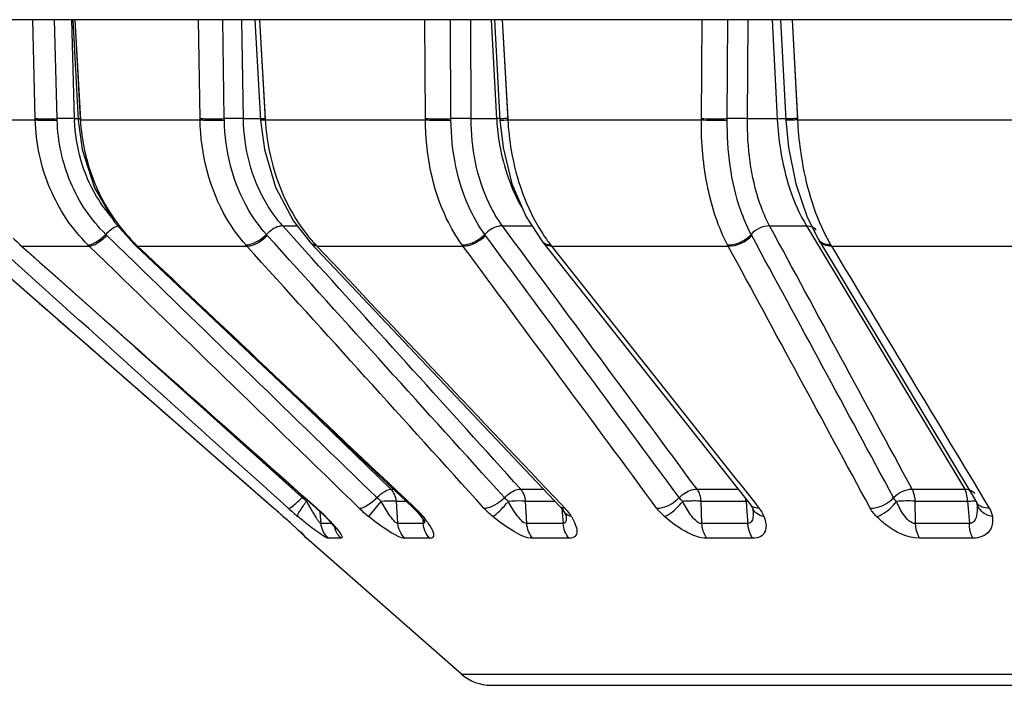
# Model space of a CAD drawing. Header units: millimetres. Extents: x 0 to 4000, y 0 to 3000.
# Tile 12 of 119: x 955 to 967, y 379 to 386. Entities that reach past the tile are written whole.
import ezdxf

# ---------------------------------------------------------------- set-up
doc = ezdxf.new("R2010")
doc.units = ezdxf.units.MM
doc.header["$LTSCALE"] = 219.99956
doc.layers.get('0').update_dxf_attribs({"linetype": 'CONTINUOUS'})
doc.layers.add('SUPERFICI', color=7, linetype='CONTINUOUS')

msp = doc.modelspace()

# ---------------------------------------------------------------- linework, layer by layer
at = {"color": 7, "linetype": 'CONTINUOUS'}
for p, q in [((1011.526, 386.24), (754.572, 386.24)), ((956.033, 386.24), (956.095, 385.112)), ((958.083, 386.24), (958.147, 385.111)), ((960.776, 386.24), (960.838, 385.112)), ((963.994, 386.24), (964.053, 385.112)), ((964.294, 384.02), (964.421, 383.769)), ((958.714, 383.727), (961.514, 380.768)), ((961.317, 383.744), (963.659, 380.785)), ((964.421, 383.769), (966.149, 380.9)), ((954.923, 383.697), (958.295, 380.752)), ((955.437, 383.712), (955.452, 383.699)), ((955.452, 383.699), (958.771, 380.753)), ((956.725, 383.717), (956.739, 383.704)), ((956.739, 383.704), (959.86, 380.758)), ((966.149, 380.9), (966.202, 380.811)), ((958.295, 380.752), (958.4, 380.659)), ((958.771, 380.753), (958.86, 380.669)), ((963.659, 380.785), (963.672, 380.767)), ((963.672, 380.767), (963.676, 380.759)), ((963.676, 380.759), (963.677, 380.757)), ((963.677, 380.756), (963.683, 380.74)), ((963.683, 380.74), (963.684, 380.732)), ((963.684, 380.732), (963.684, 380.732)), ((966.202, 380.811), (966.203, 380.81)), ((966.204, 380.813), (966.204, 380.809)), ((958.4, 380.659), (958.42, 380.641)), ((958.42, 380.641), (958.55, 380.523)), ((959.928, 380.687), (959.956, 380.651)), ((959.956, 380.651), (959.984, 380.611)), ((961.556, 380.715), (961.576, 380.679)), ((961.576, 380.679), (961.581, 380.668)), ((958.55, 380.523), (958.64, 380.439)), ((958.987, 380.528), (958.993, 380.521)), ((958.992, 380.522), (958.996, 380.517)), ((958.995, 380.518), (958.996, 380.516)), ((959.984, 380.611), (959.992, 380.597)), ((960.407, 378.885), (958.662, 380.413)), ((960.737, 378.761), (985.361, 378.761))]:
    msp.add_line(p, q, dxfattribs=at)
at = {"color": 9, "linetype": 'CONTINUOUS'}
for p, q in [((955.612, 385.13), (955.583, 386.24)), ((955.858, 385.129), (955.829, 386.24)), ((956.053, 385.128), (956.024, 386.24)), ((956.058, 386.24), (956.12, 385.115)), ((956.058, 386.24), (956.119, 385.13)), ((957.465, 385.13), (957.448, 386.24)), ((957.738, 385.129), (957.721, 386.24)), ((957.954, 385.128), (957.937, 386.24)), ((958.135, 386.24), (958.199, 385.115)), ((958.135, 386.24), (958.198, 385.13)), ((960, 385.13), (959.995, 386.24)), ((960.288, 385.129), (960.283, 386.24)), ((960.515, 385.128), (960.511, 386.24)), ((960.739, 386.24), (960.801, 385.128)), ((960.739, 386.24), (960.801, 385.128)), ((960.864, 386.24), (960.927, 385.115)), ((960.864, 386.24), (960.926, 385.13)), ((963.104, 385.13), (963.113, 386.24)), ((963.395, 385.129), (963.403, 386.24)), ((963.623, 385.128), (963.632, 386.24)), ((963.899, 386.24), (963.956, 385.128)), ((963.899, 386.24), (963.956, 385.128)), ((964.125, 386.24), (964.185, 385.115)), ((964.125, 386.24), (964.184, 385.13)), ((954.781, 385.115), (955.612, 385.115)), ((955.612, 385.115), (955.612, 385.13)), ((955.859, 385.113), (955.858, 385.129)), ((956.119, 385.13), (956.094, 385.127)), ((956.12, 385.115), (956.095, 385.112)), ((956.12, 385.115), (957.466, 385.115)), ((957.466, 385.115), (957.465, 385.13)), ((957.739, 385.113), (957.738, 385.129)), ((958.199, 385.115), (960, 385.115)), ((960, 385.115), (960, 385.13)), ((960.288, 385.113), (960.288, 385.129)), ((960.927, 385.115), (963.104, 385.115)), ((963.104, 385.115), (963.104, 385.13)), ((963.395, 385.113), (963.395, 385.129)), ((964.053, 385.127), (964.052, 385.128)), ((964.056, 385.127), (964.053, 385.127)), ((964.056, 385.13), (964.058, 385.13)), ((964.058, 385.13), (964.058, 385.13)), ((964.185, 385.115), (966.643, 385.115)), ((956.639, 383.601), (956.405, 383.828)), ((958.222, 383.816), (958.212, 383.828)), ((960.676, 383.816), (960.667, 383.828)), ((963.67, 383.816), (963.663, 383.828)), ((955.443, 383.711), (955.437, 383.712)), ((955.443, 383.711), (955.458, 383.697)), ((955.458, 383.697), (955.452, 383.699)), ((955.458, 383.697), (956.218, 383.697)), ((956.218, 383.697), (956.204, 383.711)), ((956.762, 383.697), (956.739, 383.704)), ((956.748, 383.711), (956.762, 383.697)), ((956.762, 383.697), (957.991, 383.697)), ((957.991, 383.697), (957.979, 383.711)), ((958.766, 383.711), (958.778, 383.697)), ((958.778, 383.697), (960.423, 383.697)), ((960.423, 383.697), (960.413, 383.711)), ((961.407, 383.711), (961.418, 383.697)), ((961.418, 383.697), (963.406, 383.697)), ((963.406, 383.697), (963.399, 383.711)), ((964.558, 383.711), (964.566, 383.697)), ((964.566, 383.697), (966.811, 383.697)), ((958.614, 380.87), (956.737, 382.558)), ((966.279, 380.857), (966.342, 380.752)), ((958.778, 380.752), (958.771, 380.753)), ((959.363, 380.657), (959.502, 380.827)), ((959.691, 380.579), (959.674, 380.83)), ((959.885, 380.752), (959.86, 380.758)), ((959.869, 380.767), (959.885, 380.752)), ((961.14, 380.579), (961.127, 380.83)), ((961.534, 380.787), (961.567, 380.752)), ((961.535, 380.744), (961.538, 380.705)), ((963.109, 380.579), (963.101, 380.83)), ((963.607, 380.83), (963.617, 380.705)), ((963.7, 380.817), (963.751, 380.752)), ((965.513, 380.579), (965.51, 380.83)), ((966.099, 380.83), (966.118, 380.579)), ((958.402, 380.657), (958.4, 380.659)), ((958.816, 380.702), (958.815, 380.712)), ((958.826, 380.579), (958.816, 380.702)), ((958.879, 380.657), (958.86, 380.669)), ((959.974, 380.657), (959.928, 380.687)), ((959.97, 380.631), (959.975, 380.579)), ((961.538, 380.705), (961.55, 380.579)), ((963.617, 380.705), (963.628, 380.579)), ((958.945, 380.579), (958.826, 380.579)), ((959.975, 380.579), (959.691, 380.579)), ((961.55, 380.579), (961.14, 380.579)), ((963.628, 380.579), (963.109, 380.579)), ((966.118, 380.579), (965.513, 380.579)), ((958.666, 380.413), (958.662, 380.413)), ((959.053, 380.413), (958.909, 380.413)), ((960.051, 380.413), (959.769, 380.413)), ((961.617, 380.413), (961.209, 380.413)), ((963.683, 380.413), (963.167, 380.413)), ((966.158, 380.413), (965.557, 380.413)), ((960.407, 378.885), (985.69, 378.885))]:
    msp.add_line(p, q, dxfattribs=at)
at = {"color": 7, "linetype": 'CONTINUOUS'}
for points in [[(956.095, 385.112), (956.14, 384.78), (956.28, 384.352), (956.505, 383.967), (956.725, 383.717)], [(958.147, 385.111), (958.189, 384.783), (958.316, 384.358), (958.518, 383.976), (958.714, 383.727)], [(960.838, 385.111), (960.873, 384.804), (960.974, 384.397), (961.134, 384.026), (961.317, 383.744)], [(964.053, 385.112), (964.083, 384.803), (964.166, 384.395), (964.294, 384.02)], [(959.86, 380.758), (959.907, 380.711), (959.928, 380.687)], [(961.514, 380.768), (961.537, 380.742), (961.556, 380.715)], [(958.86, 380.669), (958.901, 380.627), (958.944, 380.58), (958.974, 380.545), (958.992, 380.522)]]:
    msp.add_lwpolyline(points, dxfattribs=at)
at = {"color": 9, "linetype": 'CONTINUOUS'}
for centre, radius, start, end in [((955.963, 381.655), 3.476, 89.8108, 91.7302), ((961.066, 379.56), 5.574, 92.3496, 92.7312), ((960.809, 386.929), 1.818, 270.9395, 273.7366), ((958.115, 385.126), 1.967, 220.36, 225.4027), ((960.181, 385.017), 1.926, 217.2163, 221.3488), ((962.95, 384.897), 1.946, 212.462, 215.249), ((966.31, 384.736), 2.03, 205.8166, 210.3327), ((956.787, 385.192), 2, 224.6375, 227.7953), ((958.093, 385.104), 1.936, 225.4137, 226.0226), ((958.745, 383.757), 0.0433, 223.0202, 230.8311), ((960.142, 384.983), 1.874, 221.3647, 221.9155), ((960.13, 384.972), 1.858, 221.9151, 222.7581), ((961.375, 383.789), 0.0731, 218.0171, 230.6646), ((962.894, 384.858), 1.878, 215.2624, 215.7699), ((962.853, 384.828), 1.827, 215.7634, 217.6819), ((964.506, 383.82), 0.0994, 210.7318, 218.4033), ((959.328, 380.172), 0.998, 134.638, 135.6672), ((950.521, 371.846), 11.821, 48.1904, 48.8864), ((961.132, 383.731), 4.004, 228.0632, 230.1413), ((958.868, 377.642), 3.192, 93.2496, 93.6938), ((963.306, 383.411), 5.314, 209.0981, 209.7294), ((962.319, 382.848), 4.178, 209.7217, 210.4215), ((961.302, 382.249), 2.997, 210.4108, 211.3223), ((957.289, 379.071), 2.245, 46.1793, 48.4697), ((960.425, 381.962), 1.683, 225.9723, 230.8499), ((959.077, 379.894), 1.179, 44.6642, 46.7116), ((961.546, 380.799), 0.0449, 223.5024, 231.9349), ((963.69, 379.123), 1.709, 92.1803, 92.7942), ((963.804, 380.804), 0.135, 200.7354, 210.7564), ((963.128, 380.684), 0.559, 3.7375, 4.8679), ((965.431, 379.013), 1.819, 87.525, 94.1845), ((965.456, 380.753), 0.751, 2.8531, 4.2651), ((946.216, 367.027), 18.284, 47.7185, 48.1998), ((960.335, 381.659), 1.864, 211.2811, 212.7521), ((957.474, 379.265), 1.978, 45.3605, 46.1536), ((957.579, 379.372), 1.828, 44.6882, 45.3595), ((956.733, 378.534), 3.018, 43.7517, 44.6982), ((959.179, 379.995), 1.036, 42.2808, 44.6762), ((959.306, 380.11), 0.863, 39.3021, 42.3047), ((949.484, 370.625), 13.423, 47.5277, 47.7065), ((957.936, 379.64), 1.384, 39.7999, 41.3389), ((959.225, 380.6), 0.256, 194.1521, 199.0837)]:
    msp.add_arc(centre, radius, start, end, dxfattribs=at)
at = {"color": 7, "linetype": 'CONTINUOUS'}
for centre, radius, start, end in [((958.827, 380.601), 0.25, 206.898, 228.7959), ((960.737, 379.261), 0.5, 228.7959, 270)]:
    msp.add_arc(centre, radius, start, end, dxfattribs=at)
at = {"color": 9, "linetype": 'CONTINUOUS'}
for points, knots in [([(955.612, 385.13), (955.625, 385.129), (955.707, 385.125), (955.789, 385.127), (955.858, 385.129)], [0, 0, 0, 0, 0.162372, 1, 1, 1, 1]), ([(956.204, 383.711), (956.023, 383.89), (955.728, 384.334), (955.62, 384.853), (955.612, 385.115)], [0, 0, 0, 0, 0.49285, 1, 1, 1, 1]), ([(955.612, 385.115), (955.626, 385.114), (955.708, 385.11), (955.79, 385.111), (955.859, 385.113)], [0, 0, 0, 0, 0.162431, 1, 1, 1, 1]), ([(956.405, 383.828), (956.238, 383.991), (955.967, 384.397), (955.866, 384.873), (955.859, 385.113)], [0, 0, 0, 0, 0.492617, 1, 1, 1, 1]), ([(956.12, 385.115), (956.126, 384.999), (956.187, 384.546), (956.395, 384.111), (956.616, 383.852)], [0, 0, 0, 0, 0.254354, 1, 1, 1, 1]), ([(957.465, 385.13), (957.483, 385.129), (957.574, 385.126), (957.665, 385.127), (957.738, 385.129)], [0, 0, 0, 0, 0.193492, 1, 1, 1, 1]), ([(957.979, 383.711), (957.899, 383.801), (957.602, 384.212), (957.472, 384.732), (957.466, 385.115)], [0, 0, 0, 0, 0.239645, 1, 1, 1, 1]), ([(957.466, 385.115), (957.483, 385.114), (957.574, 385.11), (957.665, 385.111), (957.739, 385.113)], [0, 0, 0, 0, 0.193528, 1, 1, 1, 1]), ([(957.954, 385.128), (957.94, 385.129), (957.868, 385.131), (957.796, 385.131), (957.738, 385.129)], [0, 0, 0, 0, 0.196372, 1, 1, 1, 1]), ([(958.212, 383.828), (958.138, 383.91), (957.865, 384.286), (957.745, 384.762), (957.739, 385.113)], [0, 0, 0, 0, 0.239363, 1, 1, 1, 1]), ([(958.198, 385.13), (958.185, 385.129), (958.175, 385.122), (958.145, 385.131), (958.146, 385.127)], [0, 0, 0, 0, 0.74209, 1, 1, 1, 1]), ([(958.199, 385.115), (958.186, 385.114), (958.175, 385.107), (958.146, 385.116), (958.147, 385.111)], [0, 0, 0, 0, 0.742042, 1, 1, 1, 1]), ([(958.199, 385.115), (958.206, 384.999), (958.262, 384.552), (958.445, 384.118), (958.647, 383.852)], [0, 0, 0, 0, 0.257706, 1, 1, 1, 1]), ([(960, 385.13), (960.021, 385.129), (960.117, 385.126), (960.213, 385.126), (960.288, 385.129)], [0, 0, 0, 0, 0.220113, 1, 1, 1, 1]), ([(960.413, 383.711), (960.346, 383.803), (960.097, 384.23), (960.002, 384.736), (960, 385.115)], [0, 0, 0, 0, 0.230935, 1, 1, 1, 1]), ([(960, 385.115), (960.021, 385.114), (960.117, 385.11), (960.213, 385.111), (960.288, 385.113)], [0, 0, 0, 0, 0.22014, 1, 1, 1, 1]), ([(960.515, 385.128), (960.498, 385.129), (960.422, 385.131), (960.346, 385.131), (960.288, 385.129)], [0, 0, 0, 0, 0.222374, 1, 1, 1, 1]), ([(960.667, 383.828), (960.606, 383.912), (960.377, 384.303), (960.29, 384.766), (960.288, 385.113)], [0, 0, 0, 0, 0.230519, 1, 1, 1, 1]), ([(960.926, 385.13), (960.914, 385.13), (960.885, 385.129), (960.855, 385.124), (960.838, 385.127)], [0, 0, 0, 0, 0.403426, 1, 1, 1, 1]), ([(960.863, 385.13), (960.864, 385.131), (960.865, 385.13), (960.868, 385.131), (960.868, 385.13)], [0, 0, 0, 0, 0.746558, 1, 1, 1, 1]), ([(960.927, 385.115), (960.933, 384.999), (960.983, 384.56), (961.133, 384.127), (961.308, 383.852)], [0, 0, 0, 0, 0.261958, 1, 1, 1, 1]), ([(963.399, 383.711), (963.293, 383.908), (963.145, 384.375), (963.102, 384.857), (963.104, 385.115)], [0, 0, 0, 0, 0.46506, 1, 1, 1, 1]), ([(963.104, 385.13), (963.179, 385.127), (963.276, 385.126), (963.372, 385.128), (963.395, 385.129)], [0, 0, 0, 0, 0.770412, 1, 1, 1, 1]), ([(963.104, 385.115), (963.179, 385.111), (963.276, 385.11), (963.372, 385.112), (963.395, 385.113)], [0, 0, 0, 0, 0.770435, 1, 1, 1, 1]), ([(963.663, 383.828), (963.617, 383.914), (963.446, 384.321), (963.392, 384.77), (963.395, 385.113)], [0, 0, 0, 0, 0.221143, 1, 1, 1, 1]), ([(963.623, 385.128), (963.564, 385.13), (963.488, 385.131), (963.412, 385.13), (963.395, 385.129)], [0, 0, 0, 0, 0.771009, 1, 1, 1, 1]), ([(963.956, 385.128), (963.968, 385.128), (964, 385.13), (964.033, 385.131), (964.054, 385.13)], [0, 0, 0, 0, 0.35324, 1, 1, 1, 1]), ([(964.054, 385.112), (964.054, 385.112), (964.054, 385.112), (964.053, 385.112), (964.053, 385.112)], [0, 0, 0, 0, 0.7062, 1, 1, 1, 1]), ([(964.185, 385.115), (964.168, 385.114), (964.125, 385.113), (964.081, 385.108), (964.054, 385.112)], [0, 0, 0, 0, 0.380169, 1, 1, 1, 1]), ([(964.184, 385.13), (964.169, 385.129), (964.126, 385.128), (964.083, 385.125), (964.056, 385.127)], [0, 0, 0, 0, 0.3601, 1, 1, 1, 1]), ([(964.185, 385.115), (964.191, 384.999), (964.232, 384.568), (964.344, 384.138), (964.483, 383.852)], [0, 0, 0, 0, 0.266465, 1, 1, 1, 1]), ([(956.547, 383.922), (956.537, 383.92), (956.483, 383.899), (956.438, 383.861), (956.405, 383.828)], [0, 0, 0, 0, 0.187381, 1, 1, 1, 1]), ([(958.395, 383.923), (958.381, 383.924), (958.311, 383.911), (958.252, 383.867), (958.212, 383.828)], [0, 0, 0, 0, 0.19737, 1, 1, 1, 1]), ([(960.867, 383.923), (960.85, 383.924), (960.775, 383.913), (960.708, 383.87), (960.667, 383.828)], [0, 0, 0, 0, 0.220764, 1, 1, 1, 1]), ([(956.204, 383.711), (956.235, 383.708), (956.311, 383.747), (956.371, 383.795), (956.405, 383.828)], [0, 0, 0, 0, 0.393979, 1, 1, 1, 1]), ([(956.218, 383.697), (956.248, 383.695), (956.324, 383.735), (956.383, 383.783), (956.417, 383.816)], [0, 0, 0, 0, 0.393311, 1, 1, 1, 1]), ([(957.979, 383.711), (957.996, 383.71), (958.085, 383.724), (958.161, 383.779), (958.212, 383.828)], [0, 0, 0, 0, 0.196259, 1, 1, 1, 1]), ([(957.991, 383.697), (958.008, 383.696), (958.096, 383.711), (958.172, 383.767), (958.222, 383.816)], [0, 0, 0, 0, 0.195951, 1, 1, 1, 1]), ([(960.413, 383.711), (960.433, 383.71), (960.529, 383.721), (960.615, 383.775), (960.667, 383.828)], [0, 0, 0, 0, 0.219978, 1, 1, 1, 1]), ([(960.423, 383.697), (960.443, 383.697), (960.538, 383.709), (960.624, 383.763), (960.676, 383.816)], [0, 0, 0, 0, 0.219709, 1, 1, 1, 1]), ([(961.418, 383.697), (961.408, 383.697), (961.376, 383.698), (961.342, 383.712), (961.327, 383.73)], [0, 0, 0, 0, 0.289353, 1, 1, 1, 1]), ([(964.558, 383.711), (964.544, 383.71), (964.498, 383.712), (964.449, 383.732), (964.429, 383.758)], [0, 0, 0, 0, 0.286878, 1, 1, 1, 1]), ([(956.739, 383.711), (956.736, 383.711), (956.731, 383.712), (956.726, 383.715), (956.725, 383.717)], [0, 0, 0, 0, 0.527897, 1, 1, 1, 1]), ([(956.748, 383.711), (956.747, 383.711), (956.744, 383.711), (956.741, 383.711), (956.739, 383.711)], [0, 0, 0, 0, 0.519419, 1, 1, 1, 1]), ([(959.454, 380.87), (959.481, 380.896), (959.528, 380.934), (959.587, 380.965), (959.612, 380.964)], [0, 0, 0, 0, 0.605081, 1, 1, 1, 1]), ([(960.889, 380.87), (960.903, 380.884), (960.955, 380.928), (961.023, 380.966), (961.072, 380.964)], [0, 0, 0, 0, 0.292319, 1, 1, 1, 1]), ([(962.855, 380.87), (962.869, 380.884), (962.925, 380.932), (963, 380.965), (963.055, 380.964)], [0, 0, 0, 0, 0.270339, 1, 1, 1, 1]), ([(958.456, 380.752), (958.478, 380.748), (958.537, 380.8), (958.583, 380.838), (958.614, 380.87)], [0, 0, 0, 0, 0.334669, 1, 1, 1, 1]), ([(959.255, 380.752), (959.286, 380.749), (959.361, 380.789), (959.42, 380.836), (959.454, 380.87)], [0, 0, 0, 0, 0.391451, 1, 1, 1, 1]), ([(960.658, 380.752), (960.675, 380.751), (960.763, 380.765), (960.838, 380.82), (960.889, 380.87)], [0, 0, 0, 0, 0.195119, 1, 1, 1, 1]), ([(962.601, 380.752), (962.622, 380.751), (962.717, 380.762), (962.803, 380.817), (962.855, 380.87)], [0, 0, 0, 0, 0.219033, 1, 1, 1, 1]), ([(965.002, 380.752), (965.025, 380.751), (965.123, 380.76), (965.217, 380.814), (965.266, 380.87)], [0, 0, 0, 0, 0.238619, 1, 1, 1, 1]), ([(958.566, 380.657), (958.56, 380.678), (958.605, 380.741), (958.636, 380.793), (958.663, 380.827)], [0, 0, 0, 0, 0.33196, 1, 1, 1, 1]), ([(959.674, 380.83), (959.665, 380.831), (959.607, 380.833), (959.55, 380.83), (959.502, 380.827)], [0, 0, 0, 0, 0.164869, 1, 1, 1, 1]), ([(959.691, 380.579), (959.672, 380.577), (959.636, 380.622), (959.575, 380.699), (959.53, 380.776), (959.502, 380.827)], [0, 0, 0, 0, 0.182331, 0.444889, 1, 1, 1, 1]), ([(960.757, 380.657), (960.786, 380.672), (960.847, 380.73), (960.902, 380.789), (960.933, 380.827)], [0, 0, 0, 0, 0.399855, 1, 1, 1, 1]), ([(961.127, 380.83), (961.114, 380.831), (961.05, 380.833), (960.985, 380.831), (960.933, 380.827)], [0, 0, 0, 0, 0.194244, 1, 1, 1, 1]), ([(961.14, 380.579), (961.117, 380.577), (961.073, 380.617), (961.006, 380.699), (960.961, 380.776), (960.933, 380.827)], [0, 0, 0, 0, 0.206123, 0.467106, 1, 1, 1, 1]), ([(962.689, 380.657), (962.706, 380.663), (962.785, 380.706), (962.849, 380.771), (962.894, 380.827)], [0, 0, 0, 0, 0.192342, 1, 1, 1, 1]), ([(963.101, 380.83), (963.086, 380.831), (963.017, 380.833), (962.948, 380.831), (962.894, 380.827)], [0, 0, 0, 0, 0.218691, 1, 1, 1, 1]), ([(963.109, 380.579), (963.084, 380.577), (963.034, 380.613), (962.964, 380.698), (962.92, 380.775), (962.894, 380.827)], [0, 0, 0, 0, 0.226286, 0.485629, 1, 1, 1, 1]), ([(965.074, 380.657), (965.094, 380.662), (965.182, 380.7), (965.255, 380.767), (965.298, 380.827)], [0, 0, 0, 0, 0.216244, 1, 1, 1, 1]), ([(965.513, 380.579), (965.458, 380.576), (965.369, 380.683), (965.321, 380.775), (965.298, 380.827)], [0, 0, 0, 0, 0.493933, 1, 1, 1, 1]), ([(966.099, 380.83), (966.109, 380.831), (966.14, 380.832), (966.171, 380.833), (966.191, 380.831)], [0, 0, 0, 0, 0.325471, 1, 1, 1, 1]), ([(966.205, 380.79), (966.207, 380.758), (966.205, 380.695), (966.189, 380.608), (966.138, 380.578), (966.118, 380.579)], [0, 0, 0, 0, 0.392355, 0.759671, 1, 1, 1, 1]), ([(966.377, 380.657), (966.334, 380.665), (966.254, 380.698), (966.209, 380.776), (966.204, 380.813)], [0, 0, 0, 0, 0.535384, 1, 1, 1, 1]), ([(958.909, 380.413), (958.891, 380.413), (958.845, 380.445), (958.768, 380.494), (958.671, 380.571), (958.602, 380.627), (958.566, 380.657)], [0, 0, 0, 0, 0.128125, 0.36795, 0.66957, 1, 1, 1, 1]), ([(959.769, 380.413), (959.742, 380.413), (959.679, 380.438), (959.542, 380.516), (959.435, 380.598), (959.363, 380.657)], [0, 0, 0, 0, 0.165827, 0.412623, 1, 1, 1, 1]), ([(961.209, 380.413), (961.132, 380.413), (960.969, 380.498), (960.831, 380.596), (960.757, 380.657)], [0, 0, 0, 0, 0.446807, 1, 1, 1, 1]), ([(961.583, 380.667), (961.583, 380.663), (961.584, 380.656), (961.584, 380.648), (961.584, 380.644)], [0, 0, 0, 0, 0.50663, 1, 1, 1, 1]), ([(961.642, 380.657), (961.659, 380.629), (961.686, 380.576), (961.71, 380.499), (961.69, 380.423), (961.64, 380.413), (961.617, 380.413)], [0, 0, 0, 0, 0.321045, 0.578861, 0.774784, 1, 1, 1, 1]), ([(963.167, 380.413), (963.081, 380.413), (962.906, 380.488), (962.76, 380.594), (962.689, 380.657)], [0, 0, 0, 0, 0.476448, 1, 1, 1, 1]), ([(963.685, 380.666), (963.684, 380.646), (963.682, 380.608), (963.645, 380.578), (963.628, 380.579)], [0, 0, 0, 0, 0.534289, 1, 1, 1, 1]), ([(963.807, 380.657), (963.827, 380.605), (963.849, 380.515), (963.773, 380.421), (963.714, 380.413), (963.683, 380.413)], [0, 0, 0, 0, 0.499097, 0.720416, 1, 1, 1, 1]), ([(963.685, 380.721), (963.686, 380.716), (963.686, 380.706), (963.686, 380.696), (963.686, 380.691)], [0, 0, 0, 0, 0.503322, 1, 1, 1, 1]), ([(963.686, 380.691), (963.686, 380.687), (963.686, 380.679), (963.686, 380.67), (963.685, 380.666)], [0, 0, 0, 0, 0.50372, 1, 1, 1, 1]), ([(965.557, 380.413), (965.419, 380.413), (965.241, 380.506), (965.106, 380.626), (965.074, 380.657)], [0, 0, 0, 0, 0.755929, 1, 1, 1, 1]), ([(966.377, 380.657), (966.384, 380.601), (966.366, 380.46), (966.224, 380.413), (966.158, 380.413)], [0, 0, 0, 0, 0.459797, 1, 1, 1, 1]), ([(958.547, 380.526), (958.563, 380.511), (958.591, 380.485), (958.635, 380.447), (958.645, 380.431), (958.67, 380.413), (958.666, 380.413)], [0, 0, 0, 0, 0.401007, 0.72244, 0.932089, 1, 1, 1, 1]), ([(958.826, 380.579), (958.819, 380.577), (958.805, 380.598), (958.795, 380.609), (958.788, 380.62)], [0, 0, 0, 0, 0.340646, 1, 1, 1, 1]), ([(958.999, 380.526), (959.012, 380.511), (959.032, 380.49), (959.077, 380.413), (959.053, 380.413)], [0, 0, 0, 0, 0.443626, 1, 1, 1, 1]), ([(959.984, 380.582), (959.983, 380.581), (959.98, 380.579), (959.977, 380.579), (959.975, 380.579)], [0, 0, 0, 0, 0.484842, 1, 1, 1, 1]), ([(959.991, 380.6), (959.99, 380.596), (959.989, 380.59), (959.986, 380.584), (959.984, 380.582)], [0, 0, 0, 0, 0.551941, 1, 1, 1, 1]), ([(959.99, 380.619), (959.99, 380.616), (959.991, 380.609), (959.991, 380.603), (959.991, 380.6)], [0, 0, 0, 0, 0.524766, 1, 1, 1, 1]), ([(960.049, 380.554), (960.06, 380.537), (960.077, 380.504), (960.094, 380.461), (960.088, 380.418), (960.062, 380.413), (960.051, 380.413)], [0, 0, 0, 0, 0.354684, 0.623583, 0.805688, 1, 1, 1, 1]), ([(963.683, 380.413), (963.675, 380.423), (963.644, 380.474), (963.631, 380.534), (963.628, 380.579)], [0, 0, 0, 0, 0.230604, 1, 1, 1, 1]), ([(965.557, 380.413), (965.551, 380.424), (965.526, 380.476), (965.515, 380.534), (965.513, 380.579)], [0, 0, 0, 0, 0.223461, 1, 1, 1, 1]), ([(966.158, 380.413), (966.152, 380.424), (966.129, 380.476), (966.119, 380.534), (966.118, 380.579)], [0, 0, 0, 0, 0.221367, 1, 1, 1, 1])]:
    msp.add_open_spline(points, degree=3, knots=knots, dxfattribs=at)
for points in [[(956.021, 385.13), (956.005, 385.13), (955.99, 385.13), (955.975, 385.13)], [(956.053, 385.128), (956.043, 385.129), (956.032, 385.129), (956.021, 385.13)], [(963.872, 383.923), (963.795, 383.925), (963.714, 383.885), (963.663, 383.828)], [(964.287, 383.923), (964.309, 383.924), (964.331, 383.921), (964.351, 383.912)], [(964.351, 383.912), (964.368, 383.905), (964.384, 383.892), (964.394, 383.876)], [(960.889, 380.87), (960, 381.852), (959.111, 382.834), (958.222, 383.816)], [(958.766, 383.711), (958.749, 383.71), (958.731, 383.713), (958.718, 383.723)], [(962.855, 380.87), (962.128, 381.852), (961.402, 382.834), (960.676, 383.816)], [(961.407, 383.711), (961.38, 383.71), (961.349, 383.715), (961.328, 383.732)], [(963.399, 383.711), (963.495, 383.707), (963.599, 383.756), (963.663, 383.828)], [(963.406, 383.697), (963.502, 383.694), (963.606, 383.744), (963.67, 383.816)], [(965.266, 380.87), (964.734, 381.852), (964.202, 382.834), (963.67, 383.816)], [(964.485, 383.71), (964.463, 383.719), (964.441, 383.736), (964.429, 383.757)], [(954.923, 383.697), (956.047, 382.715), (957.17, 381.734), (958.295, 380.752)], [(955.458, 383.697), (956.564, 382.715), (957.671, 381.734), (958.778, 380.752)], [(959.255, 380.752), (958.243, 381.734), (957.23, 382.715), (956.218, 383.697)], [(956.762, 383.697), (957.797, 382.72), (958.833, 381.744), (959.869, 380.767)], [(960.658, 380.752), (959.768, 381.734), (958.88, 382.715), (957.991, 383.697)], [(958.778, 383.697), (958.76, 383.696), (958.739, 383.701), (958.726, 383.714)], [(958.778, 383.697), (959.696, 382.727), (960.615, 381.757), (961.534, 380.787)], [(962.601, 380.752), (961.875, 381.734), (961.149, 382.716), (960.423, 383.697)], [(961.418, 383.697), (962.178, 382.737), (962.939, 381.777), (963.7, 380.817)], [(965.002, 380.752), (964.47, 381.734), (963.938, 382.716), (963.406, 383.697)], [(964.566, 383.697), (964.539, 383.696), (964.511, 383.7), (964.485, 383.71)], [(964.566, 383.697), (965.136, 382.751), (965.707, 381.804), (966.279, 380.857)], [(958.456, 380.752), (957.414, 381.689), (956.372, 382.626), (955.33, 383.563)], [(959.454, 380.87), (958.516, 381.78), (957.577, 382.69), (956.639, 383.601)], [(965.266, 380.87), (965.317, 380.927), (965.398, 380.966), (965.475, 380.964)], [(966.067, 380.964), (966.082, 380.964), (966.099, 380.963), (966.114, 380.959)], [(966.114, 380.959), (966.138, 380.952), (966.162, 380.937), (966.175, 380.916)], [(958.663, 380.827), (958.647, 380.841), (958.631, 380.854), (958.616, 380.868)], [(959.502, 380.827), (959.486, 380.84), (959.47, 380.853), (959.457, 380.868)], [(960.933, 380.827), (960.918, 380.84), (960.902, 380.852), (960.893, 380.868)], [(962.894, 380.827), (962.88, 380.839), (962.865, 380.851), (962.859, 380.868)], [(965.298, 380.827), (965.287, 380.839), (965.272, 380.852), (965.271, 380.868)], [(960.757, 380.657), (960.722, 380.687), (960.688, 380.718), (960.658, 380.752)], [(961.567, 380.752), (961.551, 380.751), (961.532, 380.754), (961.519, 380.764)], [(961.567, 380.752), (961.585, 380.733), (961.603, 380.713), (961.618, 380.691)], [(962.689, 380.657), (962.657, 380.686), (962.627, 380.717), (962.601, 380.752)], [(963.684, 380.765), (963.674, 380.77), (963.666, 380.777), (963.659, 380.785)], [(963.751, 380.752), (963.729, 380.751), (963.704, 380.754), (963.684, 380.765)], [(963.728, 380.691), (963.712, 380.703), (963.698, 380.718), (963.688, 380.735)], [(963.751, 380.752), (963.774, 380.723), (963.794, 380.692), (963.807, 380.657)], [(965.074, 380.657), (965.046, 380.685), (965.021, 380.717), (965.002, 380.752)], [(966.261, 380.764), (966.238, 380.773), (966.215, 380.79), (966.202, 380.811)], [(966.342, 380.752), (966.315, 380.751), (966.286, 380.754), (966.261, 380.764)], [(966.342, 380.752), (966.359, 380.723), (966.373, 380.691), (966.377, 380.657)], [(958.788, 380.62), (958.78, 380.63), (958.774, 380.64), (958.767, 380.651)], [(958.913, 380.621), (958.934, 380.599), (958.955, 380.577), (958.975, 380.554)], [(959.974, 380.657), (960.001, 380.624), (960.027, 380.59), (960.049, 380.554)], [(961.575, 380.691), (961.568, 380.698), (961.562, 380.706), (961.556, 380.715)], [(961.642, 380.657), (961.617, 380.663), (961.593, 380.674), (961.575, 380.691)], [(961.584, 380.644), (961.584, 380.631), (961.584, 380.618), (961.58, 380.606)], [(961.618, 380.691), (961.627, 380.68), (961.634, 380.669), (961.642, 380.657)], [(963.807, 380.657), (963.779, 380.663), (963.751, 380.674), (963.728, 380.691)], [(958.909, 380.413), (958.862, 380.454), (958.831, 380.517), (958.826, 380.579)], [(959.053, 380.413), (959.022, 380.44), (958.998, 380.477), (958.984, 380.517)], [(959.769, 380.413), (959.724, 380.455), (959.696, 380.518), (959.691, 380.579)], [(960.051, 380.413), (960.007, 380.455), (959.979, 380.518), (959.975, 380.579)], [(961.209, 380.413), (961.168, 380.456), (961.144, 380.519), (961.14, 380.579)], [(961.58, 380.606), (961.577, 380.593), (961.564, 380.578), (961.55, 380.579)], [(961.617, 380.413), (961.577, 380.457), (961.554, 380.519), (961.55, 380.579)], [(963.167, 380.413), (963.131, 380.459), (963.113, 380.52), (963.109, 380.579)]]:
    msp.add_open_spline(points, degree=3, dxfattribs=at)
at = {"layer": 'SUPERFICI', "color": 9, "linetype": 'CONTINUOUS'}
for p, q in [((956.094, 385.128), (956.053, 385.128)), ((958.147, 385.128), (957.954, 385.128)), ((960.801, 385.128), (960.515, 385.128)), ((963.956, 385.128), (963.623, 385.128)), ((958.648, 383.643), (958.395, 383.923)), ((958.395, 383.923), (958.559, 383.923)), ((960.867, 383.923), (961.201, 383.923)), ((963.872, 383.923), (964.287, 383.923)), ((964.287, 383.923), (964.398, 383.738)), ((964.398, 383.738), (966.067, 380.964)), ((959.612, 380.964), (958.547, 381.997)), ((959.612, 380.964), (959.643, 380.964)), ((961.072, 380.964), (961.329, 380.964)), ((963.055, 380.964), (963.518, 380.964)), ((965.475, 380.964), (966.067, 380.964)), ((959.674, 380.83), (959.784, 380.83)), ((961.127, 380.83), (961.455, 380.83)), ((963.101, 380.83), (963.607, 380.83)), ((965.51, 380.83), (966.099, 380.83))]:
    msp.add_line(p, q, dxfattribs=at)
for centre, radius, start, end in [((957.906, 385.173), 1.853, 181.4056, 182.0107), ((963.336, 385.276), 2.539, 183.3319, 183.7862), ((967.344, 385.316), 3.393, 183.1775, 183.3115), ((963.306, 380.813), 0.301, 3.2586, 8.169)]:
    msp.add_arc(centre, radius, start, end, dxfattribs=at)
for points, knots in [([(956.474, 384.018), (956.41, 384.091), (956.178, 384.411), (956.064, 384.812), (956.054, 385.108)], [0, 0, 0, 0, 0.246625, 1, 1, 1, 1]), ([(958.395, 383.923), (958.326, 384), (958.07, 384.352), (957.958, 384.799), (957.954, 385.128)], [0, 0, 0, 0, 0.239135, 1, 1, 1, 1]), ([(960.867, 383.923), (960.809, 384.002), (960.595, 384.368), (960.515, 384.803), (960.515, 385.128)], [0, 0, 0, 0, 0.230161, 1, 1, 1, 1]), ([(960.802, 385.108), (960.808, 385.017), (960.85, 384.668), (960.967, 384.325), (961.1, 384.102)], [0, 0, 0, 0, 0.260508, 1, 1, 1, 1]), ([(963.872, 383.923), (963.829, 384.003), (963.668, 384.385), (963.619, 384.807), (963.623, 385.128)], [0, 0, 0, 0, 0.220663, 1, 1, 1, 1]), ([(963.957, 385.12), (963.963, 385.007), (964.008, 384.595), (964.13, 384.182), (964.287, 383.923)], [0, 0, 0, 0, 0.27175, 1, 1, 1, 1]), ([(965.51, 380.83), (965.509, 380.843), (965.505, 380.889), (965.492, 380.935), (965.475, 380.964)], [0, 0, 0, 0, 0.272563, 1, 1, 1, 1]), ([(966.099, 380.83), (966.098, 380.843), (966.094, 380.889), (966.083, 380.934), (966.067, 380.964)], [0, 0, 0, 0, 0.273899, 1, 1, 1, 1])]:
    msp.add_open_spline(points, degree=3, knots=knots, dxfattribs=at)
for points in [[(963.055, 380.964), (962.325, 381.95), (961.596, 382.937), (960.867, 383.923)], [(965.475, 380.964), (964.94, 381.95), (964.406, 382.937), (963.872, 383.923)], [(961.072, 380.964), (960.264, 381.857), (959.456, 382.75), (958.648, 383.643)], [(959.674, 380.83), (959.67, 380.879), (959.647, 380.93), (959.612, 380.964)], [(961.127, 380.83), (961.124, 380.878), (961.104, 380.928), (961.072, 380.964)], [(963.101, 380.83), (963.098, 380.877), (963.084, 380.927), (963.055, 380.964)]]:
    msp.add_open_spline(points, degree=3, dxfattribs=at)

doc.saveas('drawing.dxf')
